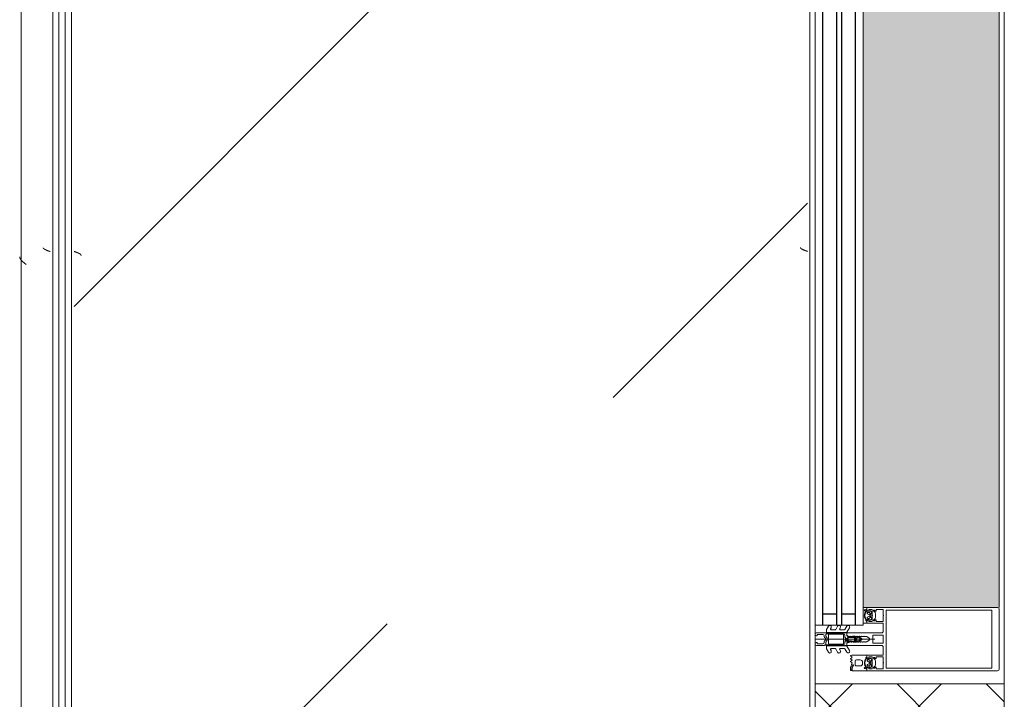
# Model space of a CAD drawing. Header units: millimetres. Extents: x -3267 to 40126, y 29201 to 102288.
# Tile 35 of 127: x 9044 to 9826, y 41866 to 42405. Entities that reach past the tile are written whole.
import ezdxf

# ---------------------------------------------------------------- set-up
doc = ezdxf.new("R2010")
doc.units = ezdxf.units.MM
for name, color, linetype, lineweight in [('A-DETL-GENF-OTLN', 7, 'Continuous', 9), ('A-GLAZ-CURT-OTLN', 7, 'Continuous', 9), ('A-GLAZ-CWMG-OTLN', 7, 'Continuous', 9), ('A-WALL-____-MCUT', 7, 'Continuous', 9), ('A-WALL-____-OTLN', 7, 'Continuous', 9), ('A-WALL-____-PATT', 7, 'Continuous', 9), ('M-EQPM-____-OTLN', 7, 'Continuous', 9)]:
    doc.layers.add(name, color=color, linetype=linetype, lineweight=lineweight)

# ---------------------------------------------------------------- blocks, each defined once
blk = doc.blocks.new('АРФ_Витраж_Остекление - SI_38mm_TripGlz-5839722-ВКК_02_К1_З_ЭОМ_кабель_')
at = {"layer": 'A-GLAZ-CURT-OTLN', "color": 253, "true_color": 0xaaaaaa}
for p, q in [((-504, 0), (-504, -38)), ((-504, -38), (504, -38))]:
    blk.add_line(p, q, dxfattribs=at)
at = {"layer": 'A-GLAZ-CURT-OTLN', "color": 253, "lineweight": 25, "true_color": 0xaaaaaa}
for p, q in [((-504, -6), (504, -6)), ((-495, -6), (-495, -17)), ((-504, -17), (504, -17)), ((-504, -21), (504, -21)), ((-495, -21), (-495, -32)), ((-504, -32), (504, -32))]:
    blk.add_line(p, q, dxfattribs=at)
blk = doc.blocks.new('Rectangular Mullion - FWS-50-HI_Mull_CovCap-20mm_Mull-105mm_zoloto-5843252-ВКК_02_К1_З_ЭОМ_кабель_')
at = {"layer": 'A-GLAZ-CWMG-OTLN', "true_color": 0xf8f3e1}
blk.add_hatch(color=7, dxfattribs=at).paths.add_polyline_path([(8096, 42220), (8096, 43200), (7988, 43200), (7988, 42220), (8080.3, 42220)])
at = {"layer": 'A-GLAZ-CWMG-OTLN', "color": 253, "true_color": 0xaaaaaa}
blk.add_line((8096, 42220), (8096, 43200), dxfattribs=at)
blk = doc.blocks.new('Rectangular Mullion - HI_CovCap-20mm_Mull-105mm-V275-ВКК_02_К1_З_ЭОМ_кабель_')
at = {"layer": 'A-DETL-GENF-OTLN', "color": 253, "true_color": 0xaaaaaa}
for p, q in [((-25, 144.5), (-25, 130.68)), ((23.5, 146), (-23.5, 146)), ((25, 130.68), (25, 144.5)), ((-25, 136), (-25, 59.4)), ((-22.9, 135.44), (-22.9, 59.4)), ((22.9, 136), (22.9, 59.4)), ((25, 136), (25, 59.4)), ((-22.24, 46.35), (-21.18, 47.41)), ((-20.47, 47.7), (-17.13, 47.7)), ((-16.42, 47.41), (-15.36, 46.35)), ((-12.6, 53.5), (-12.6, 41.4)), ((-5, 25.5), (-5, 52.5)), ((-3.2, 46.1), (-3.2, 53.5)), ((-2.7, 54), (2.7, 54)), ((0, 47.27), (0, 0)), ((3.2, 53.5), (3.2, 46.1)), ((5, 52.5), (5, 25.5)), ((12.6, 41.4), (12.6, 53.5)), ((15.36, 46.35), (16.42, 47.41)), ((17.13, 47.7), (20.47, 47.7)), ((21.18, 47.41), (22.24, 46.35)), ((-22.3, 40.8), (-22.9, 40.8)), ((-22.9, 40.2), (-21.62, 40.2)), ((-21.76, 44.51), (-22.58, 43.54)), ((-22.27, 39.59), (-22.55, 39.1)), ((-21.2, 42.9), (-21.2, 41.7)), ((-21.07, 39.62), (-21.08, 39.77)), ((-19.5, 43.4), (-20.7, 43.4)), ((-20.7, 41.2), (-20.42, 41.2)), ((-20.48, 39.51), (-20.66, 39.4)), ((-20.16, 41.35), (-19.24, 42.95)), ((-19.97, 39.2), (-20.02, 39.33)), ((-17.65, 44), (-19.95, 44)), ((-19.33, 39.22), (-19.48, 39.08)), ((-18.77, 39.04), (-18.85, 39.17)), ((-18.36, 42.95), (-17.44, 41.35)), ((-18.16, 39.23), (-18.26, 39.06)), ((-16.9, 43.4), (-18.1, 43.4)), ((-17.56, 39.21), (-17.67, 39.31)), ((-17.18, 41.2), (-16.9, 41.2)), ((-17.02, 39.56), (-17.07, 39.36)), ((-16.46, 39.68), (-16.59, 39.75)), ((-16.4, 41.7), (-16.4, 42.9)), ((-15.02, 43.54), (-15.84, 44.51)), ((-14.64, 40.8), (-15.29, 40.8)), ((2.7, 45.6), (-2.7, 45.6)), ((14.64, 40.8), (15.29, 40.8)), ((15.02, 43.54), (15.84, 44.51)), ((16.4, 41.7), (16.4, 42.9)), ((16.46, 39.68), (16.59, 39.75)), ((16.9, 43.4), (18.1, 43.4)), ((17.18, 41.2), (16.9, 41.2)), ((17.02, 39.56), (17.07, 39.36)), ((18.36, 42.95), (17.44, 41.35)), ((17.56, 39.21), (17.67, 39.31)), ((17.65, 44), (19.95, 44)), ((18.16, 39.23), (18.26, 39.06)), ((18.77, 39.04), (18.85, 39.17)), ((20.16, 41.35), (19.24, 42.95)), ((19.33, 39.22), (19.48, 39.08)), ((19.5, 43.4), (20.7, 43.4)), ((19.97, 39.2), (20.02, 39.33)), ((20.7, 41.2), (20.42, 41.2)), ((20.48, 39.51), (20.66, 39.4)), ((21.07, 39.62), (21.08, 39.77)), ((21.2, 42.9), (21.2, 41.7)), ((22.9, 40.2), (21.62, 40.2)), ((21.76, 44.51), (22.58, 43.54)), ((22.27, 39.59), (22.55, 39.1)), ((22.3, 40.8), (22.9, 40.8)), ((-21.2, 32.6), (-21.2, 35.6)), ((-17.4, 31.6), (-20.2, 31.6)), ((-19.2, 37.6), (-18.4, 37.6)), ((-16.4, 35.6), (-16.4, 32.6)), ((-1.89, 34.49), (-2.1, 32.75)), ((-0.87, 36.5), (-1.7, 35.06)), ((-1.33, 33.68), (-1.33, 33.78)), ((-1.12, 34.47), (-0.43, 35.65)), ((-0.6, 32.5), (-0.6, 32.42)), ((0.84, 33), (-0.1, 33)), ((0.43, 35.65), (1.12, 34.47)), ((0.6, 32.3), (0.93, 32.3)), ((1.02, 31.78), (0.74, 32.06)), ((1.7, 35.06), (0.87, 36.5)), ((1.33, 33.78), (1.33, 33.68)), ((2.1, 32.75), (1.89, 34.49)), ((-24.8, 29.2), (-23.51, 29.2)), ((-24.76, 28.3), (-24.76, 28.2)), ((-24.56, 28), (-23.89, 28)), ((-23.55, 28.9), (-24.16, 28.9)), ((-23.1, 29.29), (-20.89, 30.27)), ((-18.43, 28.95), (-17.96, 28.15)), ((-17.44, 28.15), (-16.96, 28.99)), ((-16.25, 28.99), (-15.76, 28.15)), ((-15.24, 28.15), (-14.75, 28.99)), ((-14.04, 28.99), (-13.55, 28.15)), ((-7.75, 23.52), (-10.33, 25.01)), ((-9.07, 27.17), (-5.65, 25.19)), ((-5.4, 9.3), (-5.4, 24.76)), ((-3.5, 25), (-4.5, 25)), ((-3.3, 23.5), (-1.9, 23.5)), ((-2.24, 31), (-2.45, 30.87)), ((-2.45, 30.53), (-2.25, 30.41)), ((-1.7, 23.7), (-1.7, 24.9)), ((-1.4, 24.49), (-1.4, 23.99)), ((-1.25, 31.1), (0.74, 31.1)), ((-1.1, 23.82), (-0.5, 24.17)), ((0.3, 26.2), (-1.09, 26.2)), ((0.43, 25), (0.2, 25)), ((0.34, 25.28), (0.58, 25.52)), ((0.5, 24.17), (1.42, 23.63)), ((1.92, 23.5), (3.3, 23.5)), ((2.45, 30.87), (2.24, 31)), ((2.25, 30.41), (2.45, 30.53)), ((4.5, 25), (3.5, 25)), ((5.4, 24.76), (5.4, 9.3)), ((5.65, 25.19), (9.07, 27.17)), ((10.33, 25.01), (7.75, 23.52)), ((-7.75, 16.23), (-10.41, 17.77)), ((-9.07, 19.88), (-8.25, 19.41)), ((-7.5, 19.84), (-7.5, 23.08)), ((-7.5, 12.55), (-7.5, 15.8)), ((-3.9, 22), (-3.9, 11)), ((-3.4, 22.5), (3.4, 22.5)), ((3.9, 11), (3.9, 22)), ((4.3, 22.5), (4.3, 9.4)), ((7.5, 23.08), (7.5, 19.84)), ((7.5, 15.8), (7.5, 12.55)), ((10.41, 17.77), (7.75, 16.23)), ((8.25, 19.41), (9.07, 19.88)), ((-7.62, 8.87), (-10.41, 10.48)), ((-9.07, 12.6), (-8.25, 12.12)), ((-5.9, 8.8), (-7.37, 8.8)), ((-2.71, 8.4), (-4.02, 8.4)), ((3.4, 10.5), (-3.4, 10.5)), ((-1.7, 9), (-2, 8.69)), ((-1.42, 7.29), (-0.71, 8.01)), ((0.71, 8.01), (1.42, 7.29)), ((2, 8.69), (1.7, 9)), ((3.3, 8.4), (2.71, 8.4)), ((7.37, 8.8), (5.9, 8.8)), ((10.41, 10.48), (7.62, 8.87)), ((8.25, 12.12), (9.07, 12.6)), ((-5, 1), (-5, 6.7)), ((-3.7, 1.7), (-3.7, 6)), ((-2.7, 7), (-2.13, 7)), ((2.13, 7), (2.7, 7)), ((3.7, 6), (3.7, 1.7))]:
    blk.add_line(p, q, dxfattribs=at)
at = {"layer": 'A-DETL-GENF-OTLN', "color": 253, "true_color": 0xaaaaaa, "flags": 128}
for points in [[(22.9, 130.68), (22.9, 140.2), (-22.9, 140.2), (-22.9, 130.68)], [(-19.05, 45.1), (-23.5, 45.1), (-23.5, 42.4), (-22.3, 42.4), (-22.3, 41.8), (-23.1, 41), (-25, 41), (-25, 57.79), (-25, 61)], [(22.9, 61), (22.9, 57.79), (22.9, 56.3), (11.2, 56.3), (-11.2, 56.3), (-22.9, 56.3), (-22.9, 57.79), (-22.9, 61)], [(25, 61), (25, 57.79), (25, 41), (23.1, 41), (22.3, 41.8), (22.3, 42.4), (23.5, 42.4), (23.5, 45.1), (19.05, 45.1)], [(-19.05, 54), (-23.5, 54), (-23.5, 48.3), (-22.3, 48.3), (-22.3, 47.7), (-22.95, 47.05)], [(-14.65, 47.05), (-15.3, 47.7), (-15.3, 48.3), (-14.1, 48.3), (-14.1, 54), (-18.55, 54)], [(-6.5, 54), (-11.2, 54), (-12.1, 54)], [(12.1, 54), (11.2, 54), (6.5, 54)], [(18.55, 54), (14.1, 54), (14.1, 48.3), (15.3, 48.3), (15.3, 47.7), (14.65, 47.05)], [(22.95, 47.05), (22.3, 47.7), (22.3, 48.3), (23.5, 48.3), (23.5, 54), (19.05, 54)], [(-23.5, 40.8), (-25, 40.8), (-25, 29.4)], [(-22.5, 43.09), (-22, 42.8), (-22, 42.67)], [(-13.1, 40.9), (-14.4, 40.9), (-15.3, 41.8), (-15.3, 42.4), (-14.1, 42.4), (-14.1, 45.1), (-18.55, 45.1)], [(-16.05, 40.2), (-14.75, 40.1), (-16.02, 40.1), (-16.02, 39.94)], [(-15.6, 42.67), (-15.6, 42.8), (-15.1, 43.09)], [(-13.03, 28.15), (-12.6, 28.9), (-12.6, 40.8), (-13.95, 40.8)], [(-0.87, 42.8), (-2, 40.84), (-2, 39.84), (-2.5, 39.55), (-2, 39.26), (-2, 38.04), (-2.5, 37.75), (-2, 37.46), (-2, 36.24), (-2.5, 35.95), (-2, 35.66), (-2, 34.44), (-2.5, 34.15), (-2, 33.86), (-2, 32.64), (-2.5, 32.35), (-2, 32.06), (-2, 30.84), (-2.5, 30.55), (-2, 30.26), (-2, 29.04), (-2.5, 28.75), (-2, 28.46), (-2, 27.24), (-2.5, 26.95), (-2.5, 26)], [(2.5, 26), (2, 26.29), (2, 27.51), (2.5, 27.8), (2, 28.09), (2, 29.31), (2.5, 29.6), (2, 29.89), (2, 31.11), (2.5, 31.4), (2, 31.69), (2, 32.91), (2.5, 33.2), (2, 33.49), (2, 34.71), (2.5, 35), (2, 35.29), (2, 36.51), (2.5, 36.8), (2, 37.09), (2, 38.31), (2.5, 38.6), (2, 38.89), (2, 40.84), (0.87, 42.8)], [(12.6, 38), (12.6, 40.8), (13.95, 40.8)], [(18.55, 45.1), (14.1, 45.1), (14.1, 42.4), (15.3, 42.4), (15.3, 41.8), (14.4, 40.9), (13.1, 40.9)], [(16.05, 40.2), (14.75, 40.1), (16.02, 40.1), (16.02, 39.94)], [(15.6, 42.67), (15.6, 42.8), (15.1, 43.09)], [(22.5, 43.09), (22, 42.8), (22, 42.67)], [(23.5, 40.8), (25, 40.8), (25, 38)], [(-0.35, 31.99), (0.1, 31.73), (-1.23, 31.6)], [(0.4, 31.8), (0.4, 31.9), (0.4, 32.1)], [(-3.41, 25), (-5, 25), (-5, 9.1)], [(-1.55, 25.25), (-1.17, 25.64), (-0.2, 25.7), (-0.42, 25.6), (-1.25, 24.85)], [(-0.1, 25.3), (-0.1, 25.4), (0, 25.42)], [(5, 1), (5, 25), (3.41, 25)], [(-4.51, 8.95), (-4.3, 11), (-4.3, 22.5)], [(-2.65, 1), (-2.65, 1.4), (-3.4, 1.4)], [(3.4, 1.4), (2.65, 1.4), (2.65, 1)]]:
    blk.add_lwpolyline(points, dxfattribs=at)
blk.add_lwpolyline([(0, 37), (0, 35.9)], close=True, dxfattribs=at)
at = {"layer": 'A-DETL-GENF-OTLN', "color": 253, "true_color": 0xaaaaaa}
for centre, radius, start, end in [((-23.5, 144.5), 1.5, 90, 180), ((23.5, 144.5), 1.5, 360, 90), ((-22.59, 46.7), 0.5, 135, 315), ((-20.47, 46.7), 1, 90, 135), ((-18.8, 53.94), 0.256, 12.68038, 167.31962), ((-17.13, 46.7), 1, 45, 90), ((-15.01, 46.7), 0.5, 225, 45), ((-12.1, 53.5), 0.5, 90, 180), ((-6.5, 52.5), 1.5, 360, 90), ((-2.7, 53.5), 0.5, 90, 180), ((2.7, 53.5), 0.5, 0, 90), ((6.5, 52.5), 1.5, 90, 180), ((12.1, 53.5), 0.5, 0, 90), ((15.01, 46.7), 0.5, 135, 315), ((17.13, 46.7), 1, 90, 135), ((18.8, 53.94), 0.256, 12.68038, 167.31962), ((20.47, 46.7), 1, 45, 90), ((22.59, 46.7), 0.5, 225, 45), ((-22.9, 39.55), 0.65, 90, 270), ((-23.2, 40.8), 0.3, 180, 0), ((-22.9, 39.3), 0.4, 269.99999, 330.00626), ((-22.35, 43.35), 0.3, 140.01031, 239.99507), ((-22.3, 41.1), 0.3, 270.90521, 359.98148), ((-21.41, 39.09), 1, 90.82716, 149.99773), ((-18.96, 41.89), 3.14, 165.49788, 194.50212), ((-21.15, 44), 0.8, 22.61561, 140.00332), ((-21.62, 39.7), 0.5, 54.92212, 90), ((-21.42, 39.75), 0.339, 3.00251, 90.82171), ((-18.8, 43.71), 4.4, 234.92212, 305.84121), ((-20.7, 42.9), 0.5, 89.98992, 180.01008), ((-20.7, 41.7), 0.5, 179.98974, 270.01026), ((-20.8, 39.64), 0.272, 183.0147, 299.98901), ((-20.32, 39.23), 0.316, 18.00331, 119.99297), ((-20.42, 41.5), 0.3, 269.98791, 330.00644), ((-19.95, 44.5), 0.5, 202.62239, 269.99966), ((-19.69, 39.29), 0.3, 197.9991, 314.99946), ((-19.5, 43.1), 0.3, 329.99756, 90.00642), ((-19.11, 38.99), 0.316, 32.98956, 135.00901), ((-18.8, 45.04), 0.256, 12.68038, 167.31962), ((-18.52, 39.21), 0.3, 213.00146, 329.99975), ((-18.1, 43.1), 0.3, 89.99872, 209.99731), ((-17.88, 39.07), 0.316, 48.00262, 149.99741), ((-17.65, 44.5), 0.5, 269.99881, 337.37914), ((-17.36, 39.43), 0.3, 227.99716, 345.00452), ((-17.18, 41.5), 0.3, 209.995, 270.01065), ((-16.45, 44), 0.8, 40.00306, 157.37723), ((-16.73, 39.48), 0.3, 63.00317, 164.99853), ((-16.9, 42.9), 0.5, 0.00918, 89.99082), ((-16.9, 41.7), 0.5, 270.00904, 359.99096), ((-16.32, 39.94), 0.3, 243.00899, 359.98883), ((-16.05, 39.9), 0.3, 90, 125.84121), ((-18.64, 41.89), 3.14, 346.80247, 14.483), ((-15.29, 41.1), 0.3, 166.80247, 270), ((-15.25, 43.35), 0.3, 299.99829, 40.01132), ((-14.83, 40.53), 0.33, 270.00002, 54.90994), ((-14.75, 40.6), 0.5, 269.99115, 352.82633), ((-13.95, 40.5), 0.3, 90.00299, 172.8115), ((-13.1, 41.4), 0.5, 270, 0), ((-2.7, 46.1), 0.5, 180, 270), ((0, 42.3), 1, 30, 150), ((2.7, 46.1), 0.5, 270, 0), ((13.1, 41.4), 0.5, 180, 270), ((13.95, 40.5), 0.3, 7.1885, 89.99701), ((14.75, 40.6), 0.5, 187.17367, 270.00885), ((14.83, 40.53), 0.33, 125.09006, 269.99998), ((15.25, 43.35), 0.3, 139.98868, 240.00171), ((15.29, 41.1), 0.3, 270, 13.19753), ((18.64, 41.89), 3.14, 165.517, 193.19753), ((16.45, 44), 0.8, 22.62277, 139.99694), ((16.32, 39.94), 0.3, 180.01117, 296.99101), ((16.05, 39.9), 0.3, 54.15879, 90), ((18.8, 43.71), 4.4, 234.15879, 305.07788), ((16.9, 42.9), 0.5, 90.00918, 179.99082), ((16.9, 41.7), 0.5, 180.00904, 269.99096), ((16.73, 39.48), 0.3, 15.00147, 116.99683), ((17.36, 39.43), 0.3, 194.99548, 312.00284), ((17.18, 41.5), 0.3, 269.98935, 330.005), ((17.65, 44.5), 0.5, 202.62086, 270.00119), ((17.88, 39.07), 0.316, 30.00259, 131.99738), ((18.1, 43.1), 0.3, 330.00269, 90.00128), ((18.52, 39.21), 0.3, 210.00025, 326.99854), ((18.8, 45.04), 0.256, 12.68038, 167.31962), ((19.11, 38.99), 0.316, 44.99099, 147.01044), ((19.5, 43.1), 0.3, 89.99358, 210.00244), ((19.69, 39.29), 0.3, 225.00054, 342.0009), ((19.95, 44.5), 0.5, 270.00034, 337.37761), ((20.32, 39.23), 0.316, 60.00703, 161.99669), ((20.42, 41.5), 0.3, 209.99356, 270.01209), ((21.15, 44), 0.8, 39.99668, 157.38439), ((20.8, 39.64), 0.272, 240.01099, 356.9853), ((20.7, 42.9), 0.5, 359.98992, 90.01008), ((20.7, 41.7), 0.5, 269.98974, 0.01026), ((21.42, 39.75), 0.339, 89.17829, 176.99749), ((21.62, 39.7), 0.5, 90, 125.07788), ((21.41, 39.09), 1, 30.00227, 89.17284), ((18.96, 41.89), 3.14, 345.49788, 14.50212), ((22.3, 41.1), 0.3, 180.01852, 269.09479), ((22.35, 43.35), 0.3, 300.00493, 39.98969), ((22.9, 39.3), 0.4, 209.99374, 270.00001), ((23.2, 40.8), 0.3, 180, 0), ((22.9, 39.55), 0.65, 270, 90), ((-19.2, 35.6), 2, 89.99744, 180.00256), ((-20.2, 32.6), 1, 179.99283, 270.00717), ((-18.4, 35.6), 2, 0.00207, 89.99793), ((-17.4, 32.6), 1, 270.00127, 359.99873), ((17.75, 30.31), 20, 173, 178.04971), ((-0.4, 34.31), 1.5, 150, 173), ((46.55, 30.33), 48, 176, 178.23414), ((-1.23, 31.8), 0.2, 178.23414, 270), ((0.27, 33.67), 1.6, 150, 176), ((0, 36), 1, 90.02865, 150), ((-0.1, 32.5), 0.5, 90, 180), ((-0.1, 32.42), 0.5, 180, 240), ((0, 35.4), 0.5, 90.0573, 150), ((0, 36), 1, 30, 89.97135), ((0, 35.4), 0.5, 30, 89.9427), ((0.2, 31.9), 0.2, 240, 0), ((0.2, 31.8), 0.2, 270, 0), ((0.6, 32.1), 0.2, 90, 180), ((0.6, 31.92), 0.2, 45, 180), ((0.74, 31.5), 0.4, 270, 45), ((0.84, 33.5), 0.5, 270, 3.83017), ((0.93, 31.8), 0.5, 1.77701, 90), ((-0.27, 33.67), 1.6, 4, 30), ((-46.55, 30.33), 48, 354.4962, 1.77701), ((-46.55, 30.33), 48, 3.83017, 4), ((0.4, 34.31), 1.5, 7, 30), ((-17.75, 30.31), 20, 1.95029, 7), ((-24.8, 29.4), 0.2, 180.00831, 269.99607), ((-24.16, 28.3), 0.6, 89.98982, 180.01236), ((-24.56, 28.2), 0.2, 179.96202, 270.02268), ((-23.89, 38.7), 10.7, 270.00064, 296.66019), ((-23.55, 35.2), 6.3, 270.00036, 298.07213), ((-23.51, 30.2), 1, 270.00453, 293.99379), ((-20.75, 29.95), 0.35, 298.07479, 113.99842), ((-18.86, 28.68), 0.51, 31.80694, 116.66143), ((-17.7, 28.3), 0.3, 209.9964, 330.0036), ((-16.6, 28.79), 0.41, 29.9985, 150.0015), ((-15.5, 28.3), 0.3, 209.9964, 330.0036), ((-14.4, 28.79), 0.41, 30.00523, 149.99477), ((-13.29, 28.3), 0.3, 209.9964, 330.0036), ((-9.68, 26.13), 1.3, 154.41173, 240), ((-9.72, 26.04), 1.3, 60, 150), ((-8, 23.08), 0.5, 360, 60), ((-5.9, 24.76), 0.5, 360, 60), ((-4.5, 25.5), 0.5, 180, 270), ((-3.3, 22.5), 1, 90, 180), ((-3.5, 26), 1, 270, 0), ((-3.41, 26.5), 1.5, 270, 10.22002), ((-2.35, 30.7), 0.2, 120, 240), ((17.75, 30.31), 20, 179.72362, 190.22002), ((-1.9, 23.7), 0.2, 270, 0), ((-1.2, 24.9), 0.5, 135, 180), ((-1.25, 30.9), 0.2, 90, 179.3132), ((46.55, 30.33), 48, 179.3132, 184.71248), ((-0.9, 24.49), 0.5, 135, 180), ((-1.2, 23.99), 0.2, 180, 300), ((-1.09, 26.4), 0.2, 184.71248, 270), ((-1.02, 25.5), 0.2, 90, 135), ((-0.42, 25.4), 0.2, 90, 135), ((0, 23.3), 1, 60, 120), ((-0.3, 25.4), 0.2, 360, 90), ((-0.2, 25.5), 0.2, 360, 90), ((0.2, 25.3), 0.3, 180, 270), ((0.2, 25.42), 0.2, 180, 315), ((0.3, 25.8), 0.4, 315, 90), ((0.43, 25.8), 0.8, 270, 354.4962), ((1.92, 24.5), 1, 240, 270), ((3.41, 26.5), 1.5, 169.77998, 270), ((-17.75, 30.31), 20, 349.77998, 0.27638), ((2.35, 30.7), 0.2, 300, 60), ((3.5, 26), 1, 180, 270), ((3.3, 22.5), 1, 360, 90), ((4.5, 25.5), 0.5, 270, 360), ((5.9, 24.76), 0.5, 120, 180), ((8, 23.08), 0.5, 120, 180), ((9.72, 26.04), 1.3, 30, 120), ((9.68, 26.13), 1.3, 300, 25.58827), ((-9.81, 18.81), 1.2, 150, 240), ((-9.72, 18.76), 1.3, 60, 150), ((-8, 19.84), 0.5, 240, 0), ((-8, 15.8), 0.5, 360, 60), ((-3.4, 22), 0.5, 90, 180), ((3.4, 22), 0.5, 360, 90), ((8, 19.84), 0.5, 180, 300), ((8, 15.8), 0.5, 120, 180), ((9.72, 18.76), 1.3, 30, 120), ((9.81, 18.81), 1.2, 300, 30), ((-9.81, 11.52), 1.2, 150, 240), ((-9.72, 11.47), 1.3, 60, 150), ((-8, 12.55), 0.5, 240, 0), ((-7.37, 9.3), 0.5, 240, 270), ((-5.9, 9.3), 0.5, 270, 0), ((-4, 9.1), 1, 180, 216.8699), ((-5.6, 7.9), 1, 323.1301, 36.8699), ((-4.02, 8.9), 0.5, 174, 270), ((-3.4, 11), 0.5, 180, 270), ((-2.71, 9.4), 1, 270, 315), ((0, 7.3), 2.4, 45, 135), ((0, 7.3), 1, 45, 135), ((2.71, 9.4), 1, 225, 270), ((3.3, 9.4), 1, 270, 0), ((3.4, 11), 0.5, 270, 0), ((5.9, 9.3), 0.5, 180, 270), ((7.37, 9.3), 0.5, 270, 300), ((8, 12.55), 0.5, 180, 300), ((9.72, 11.47), 1.3, 30, 120), ((9.81, 11.52), 1.2, 300, 30), ((-4, 6.7), 1, 143.1301, 180), ((-4, 1), 1, 180, 270), ((-2.7, 6), 1, 90, 180), ((-3.4, 1.7), 0.3, 180, 270), ((-3.65, 1), 1, 270, 0), ((-2.13, 8), 1, 270, 315), ((2.13, 8), 1, 225, 270), ((3.65, 1), 1, 180, 270), ((2.7, 6), 1, 360, 90), ((3.4, 1.7), 0.3, 270, 0), ((4, 1), 1, 270, 0)]:
    blk.add_arc(centre, radius, start, end, dxfattribs=at)
blk = doc.blocks.new('FP_820-ВКК_02_К1_З_ЭОМ_кабель_')
at = {"layer": 'M-EQPM-____-OTLN', "color": 7, "true_color": 0xffffff}
for p, q in [((1641.66, 585.91), (1641.61, 585.79)), ((1641.71, 586.03), (1641.66, 585.91)), ((1641.76, 586.16), (1641.71, 586.03)), ((1641.81, 586.29), (1641.76, 586.16)), ((1641.85, 586.41), (1641.81, 586.29)), ((1641.9, 586.54), (1641.85, 586.41)), ((1641.95, 586.67), (1641.9, 586.54)), ((1642, 586.8), (1641.95, 586.67)), ((1642.05, 586.93), (1642, 586.8)), ((1642.1, 587.07), (1642.05, 586.93)), ((1642.15, 587.2), (1642.1, 587.07)), ((1642.19, 587.33), (1642.15, 587.2)), ((1642.24, 587.46), (1642.19, 587.33)), ((1642.29, 587.6), (1642.24, 587.46)), ((1642.34, 587.73), (1642.29, 587.6)), ((1642.39, 587.87), (1642.34, 587.73)), ((1642.44, 588), (1642.39, 587.87)), ((1639.39, 582.49), (1639.34, 582.49)), ((1639.44, 582.5), (1639.39, 582.49)), ((1639.48, 582.51), (1639.44, 582.5)), ((1639.53, 582.52), (1639.48, 582.51)), ((1639.58, 582.54), (1639.53, 582.52)), ((1639.62, 582.56), (1639.58, 582.54)), ((1639.67, 582.58), (1639.62, 582.56)), ((1639.72, 582.61), (1639.67, 582.58)), ((1639.77, 582.64), (1639.72, 582.61)), ((1639.81, 582.67), (1639.77, 582.64)), ((1639.86, 582.7), (1639.81, 582.67)), ((1639.91, 582.74), (1639.86, 582.7)), ((1639.95, 582.78), (1639.91, 582.74)), ((1640, 582.82), (1639.95, 582.78)), ((1640.06, 582.88), (1640.01, 582.83)), ((1640.1, 582.93), (1640.06, 582.88)), ((1640.15, 582.98), (1640.1, 582.93)), ((1640.2, 583.04), (1640.15, 582.98)), ((1640.25, 583.1), (1640.2, 583.04)), ((1640.3, 583.17), (1640.25, 583.1)), ((1640.35, 583.23), (1640.3, 583.17)), ((1640.4, 583.3), (1640.35, 583.23)), ((1640.44, 583.37), (1640.4, 583.3)), ((1640.49, 583.45), (1640.44, 583.37)), ((1640.54, 583.52), (1640.49, 583.45)), ((1640.59, 583.6), (1640.54, 583.52)), ((1640.64, 583.68), (1640.59, 583.6)), ((1640.69, 583.77), (1640.64, 583.68)), ((1640.74, 583.86), (1640.69, 583.77)), ((1640.78, 583.95), (1640.74, 583.86)), ((1640.83, 584.04), (1640.78, 583.95)), ((1640.88, 584.13), (1640.83, 584.04)), ((1640.93, 584.23), (1640.88, 584.13)), ((1640.98, 584.33), (1640.93, 584.23)), ((1641.03, 584.43), (1640.98, 584.33)), ((1641.08, 584.53), (1641.03, 584.43)), ((1641.12, 584.64), (1641.08, 584.53)), ((1641.17, 584.74), (1641.12, 584.64)), ((1641.22, 584.85), (1641.17, 584.74)), ((1641.27, 584.96), (1641.22, 584.85)), ((1641.32, 585.08), (1641.27, 584.96)), ((1641.37, 585.19), (1641.32, 585.08)), ((1641.42, 585.31), (1641.37, 585.19)), ((1641.46, 585.42), (1641.42, 585.31)), ((1641.51, 585.54), (1641.46, 585.42)), ((1641.56, 585.66), (1641.51, 585.54)), ((1641.61, 585.79), (1641.56, 585.66))]:
    blk.add_line(p, q, dxfattribs=at)
blk = doc.blocks.new('FP_821-ВКК_02_К1_З_ЭОМ_кабель_')
at = {"layer": 'M-EQPM-____-OTLN', "color": 7, "true_color": 0xffffff}
for p, q in [((1643.07, 7.86), (1643.02, 7.73)), ((1643.12, 7.99), (1643.07, 7.86)), ((1643.17, 8.11), (1643.12, 7.99)), ((1643.22, 8.24), (1643.17, 8.11)), ((1643.27, 8.37), (1643.22, 8.24)), ((1643.32, 8.49), (1643.27, 8.37)), ((1643.37, 8.61), (1643.32, 8.49)), ((1643.42, 8.74), (1643.37, 8.61)), ((1643.47, 8.86), (1643.42, 8.74)), ((1643.52, 8.97), (1643.47, 8.86)), ((1643.56, 9.09), (1643.52, 8.97)), ((1643.61, 9.21), (1643.56, 9.09)), ((1643.66, 9.32), (1643.61, 9.21)), ((1643.71, 9.43), (1643.66, 9.32)), ((1643.76, 9.54), (1643.71, 9.43)), ((1643.81, 9.65), (1643.76, 9.54)), ((1643.86, 9.75), (1643.81, 9.65)), ((1643.91, 9.86), (1643.86, 9.75)), ((1643.96, 9.96), (1643.91, 9.86)), ((1644.01, 10.06), (1643.96, 9.96)), ((1644.06, 10.16), (1644.01, 10.06)), ((1644.1, 10.25), (1644.06, 10.16)), ((1644.15, 10.34), (1644.1, 10.25)), ((1644.2, 10.43), (1644.15, 10.34)), ((1644.25, 10.52), (1644.2, 10.43)), ((1644.3, 10.6), (1644.25, 10.52)), ((1644.35, 10.69), (1644.3, 10.6)), ((1644.4, 10.76), (1644.35, 10.69)), ((1644.45, 10.84), (1644.4, 10.76)), ((1644.5, 10.91), (1644.45, 10.84)), ((1644.55, 10.99), (1644.5, 10.91)), ((1644.6, 11.05), (1644.55, 10.99)), ((1644.64, 11.12), (1644.6, 11.05)), ((1644.69, 11.18), (1644.64, 11.12)), ((1644.74, 11.24), (1644.69, 11.18)), ((1644.79, 11.3), (1644.74, 11.24)), ((1644.84, 11.35), (1644.79, 11.3)), ((1644.89, 11.4), (1644.84, 11.35)), ((1644.94, 11.45), (1644.89, 11.4)), ((1644.99, 11.49), (1644.94, 11.45)), ((1645.04, 11.53), (1644.99, 11.49)), ((1645.09, 11.57), (1645.04, 11.53)), ((1645.14, 11.61), (1645.09, 11.57)), ((1645.18, 11.64), (1645.14, 11.61)), ((1645.23, 11.66), (1645.18, 11.64)), ((1645.28, 11.69), (1645.23, 11.66)), ((1645.33, 11.71), (1645.28, 11.69)), ((1645.38, 11.73), (1645.33, 11.71)), ((1645.43, 11.74), (1645.38, 11.73)), ((1645.48, 11.76), (1645.43, 11.74)), ((1645.53, 11.76), (1645.48, 11.76)), ((1645.58, 11.77), (1645.53, 11.76)), ((1642.53, 6.39), (1642.48, 6.26)), ((1642.58, 6.53), (1642.53, 6.39)), ((1642.63, 6.66), (1642.58, 6.53)), ((1642.68, 6.8), (1642.63, 6.66)), ((1642.73, 6.93), (1642.68, 6.8)), ((1642.78, 7.07), (1642.73, 6.93)), ((1642.83, 7.2), (1642.78, 7.07)), ((1642.88, 7.33), (1642.83, 7.2)), ((1642.93, 7.46), (1642.88, 7.33)), ((1642.98, 7.6), (1642.93, 7.46)), ((1643.02, 7.73), (1642.98, 7.6))]:
    blk.add_line(p, q, dxfattribs=at)
blk = doc.blocks.new('ПР_Низ пояс - Тип 1-V819-ВКК_02_К1_З_ЭОМ_кабель_')
at = {"layer": 'M-EQPM-____-OTLN', "true_color": 0xffffff}
h = blk.add_hatch(dxfattribs=at)
h.set_pattern_fill('FP_289', style=0, pattern_type=2)
h.set_pattern_definition([(135, (-40360, 6950), (-1000, 1e-13), [50, -1364.214]), (135, (-39860, 6950), (-1000, 1e-13), [50, -1364.214]), (135, (-39860, 7450), (-1000, 1e-13), [50, -1364.214]), (135, (-40574.64, 7664.64), (-1000, 1e-13), [403.55, -1010.664]), (135, (-40074.64, 7664.64), (-1000, 1e-13), [403.55, -1010.664]), (135, (-40574.64, 7164.64), (-1000, 1e-13), [403.55, -1010.664]), (135, (-40074.64, 7164.64), (-1000, 1e-13), [453.55, -960.664])])
h.paths.add_polyline_path([(800, 6.26), (2400, 6.26), (2400, 588), (800, 588), (800, 470.82)])
at = {"layer": 'M-EQPM-____-OTLN', "color": 253, "true_color": 0xaaaaaa}
for p, q in [((800, 595), (2400, 595)), ((800, 590), (2400, 590)), ((800, 4.26), (2400, 4.26)), ((800, 0), (2400, 0))]:
    blk.add_line(p, q, dxfattribs=at)
for name in ['FP_820-ВКК_02_К1_З_ЭОМ_кабель_', 'FP_821-ВКК_02_К1_З_ЭОМ_кабель_']:
    blk.add_blockref(name, (0, 0), dxfattribs=at)
blk = doc.blocks.new('FP_823-ВКК_02_К1_З_ЭОМ_кабель_')
at = {"layer": 'M-EQPM-____-OTLN', "color": 7, "true_color": 0xffffff}
for p, q in [((843.2, 609.36), (843.15, 609.23)), ((843.25, 609.48), (843.2, 609.36)), ((843.3, 609.6), (843.25, 609.48)), ((843.35, 609.72), (843.3, 609.6)), ((843.4, 609.83), (843.35, 609.72)), ((843.45, 609.95), (843.4, 609.83)), ((843.5, 610.06), (843.45, 609.95)), ((843.55, 610.18), (843.5, 610.06)), ((843.6, 610.28), (843.55, 610.18)), ((843.65, 610.39), (843.6, 610.28)), ((843.69, 610.5), (843.65, 610.39)), ((843.74, 610.6), (843.69, 610.5)), ((843.79, 610.7), (843.74, 610.6)), ((843.84, 610.8), (843.79, 610.7)), ((843.89, 610.9), (843.84, 610.8)), ((843.94, 610.99), (843.89, 610.9)), ((843.99, 611.09), (843.94, 610.99)), ((844.04, 611.18), (843.99, 611.09)), ((844.09, 611.26), (844.04, 611.18)), ((844.14, 611.35), (844.09, 611.26)), ((844.19, 611.43), (844.14, 611.35)), ((844.23, 611.51), (844.19, 611.43)), ((844.28, 611.58), (844.23, 611.51)), ((844.33, 611.66), (844.28, 611.58)), ((844.38, 611.73), (844.33, 611.66)), ((844.43, 611.8), (844.38, 611.73)), ((844.48, 611.86), (844.43, 611.8)), ((844.53, 611.93), (844.48, 611.86)), ((844.58, 611.98), (844.53, 611.93)), ((844.63, 612.04), (844.58, 611.98)), ((844.68, 612.09), (844.63, 612.04)), ((844.73, 612.14), (844.68, 612.09)), ((844.77, 612.19), (844.73, 612.14)), ((844.82, 612.24), (844.77, 612.19)), ((844.87, 612.28), (844.82, 612.24)), ((844.92, 612.31), (844.87, 612.28)), ((844.97, 612.35), (844.92, 612.31)), ((845.02, 612.38), (844.97, 612.35)), ((845.07, 612.41), (845.02, 612.38)), ((845.12, 612.43), (845.07, 612.41)), ((845.17, 612.45), (845.12, 612.43)), ((845.22, 612.47), (845.17, 612.45)), ((845.27, 612.49), (845.22, 612.47)), ((845.31, 612.5), (845.27, 612.49)), ((845.36, 612.51), (845.31, 612.5)), ((845.41, 612.51), (845.36, 612.51)), ((842.37, 607.14), (842.32, 607)), ((842.42, 607.27), (842.37, 607.14)), ((842.47, 607.41), (842.42, 607.27)), ((842.52, 607.54), (842.47, 607.41)), ((842.57, 607.67), (842.52, 607.54)), ((842.61, 607.81), (842.57, 607.67)), ((842.66, 607.94), (842.61, 607.81)), ((842.71, 608.08), (842.66, 607.94)), ((842.76, 608.21), (842.71, 608.08)), ((842.81, 608.34), (842.76, 608.21)), ((842.86, 608.47), (842.81, 608.34)), ((842.91, 608.6), (842.86, 608.47)), ((842.96, 608.73), (842.91, 608.6)), ((843.01, 608.86), (842.96, 608.73)), ((843.06, 608.98), (843.01, 608.86)), ((843.11, 609.11), (843.06, 608.98)), ((843.15, 609.23), (843.11, 609.11))]:
    blk.add_line(p, q, dxfattribs=at)
blk = doc.blocks.new('FP_824-ВКК_02_К1_З_ЭОМ_кабель_')
at = {"layer": 'M-EQPM-____-OTLN', "color": 7, "true_color": 0xffffff}
for p, q in [((832.17, 626.13), (832.07, 626)), ((832.27, 626.25), (832.17, 626.13)), ((832.37, 626.38), (832.27, 626.25)), ((832.46, 626.5), (832.37, 626.38)), ((832.56, 626.63), (832.46, 626.5)), ((832.66, 626.75), (832.56, 626.63)), ((832.75, 626.88), (832.66, 626.75)), ((832.85, 627), (832.75, 626.88)), ((832.95, 627.13), (832.85, 627)), ((833.05, 627.25), (832.95, 627.13)), ((833.14, 627.37), (833.05, 627.25)), ((833.24, 627.49), (833.14, 627.37)), ((833.34, 627.61), (833.24, 627.49)), ((833.44, 627.73), (833.34, 627.61)), ((833.53, 627.85), (833.44, 627.73)), ((833.63, 627.96), (833.53, 627.85)), ((833.73, 628.08), (833.63, 627.96)), ((833.83, 628.19), (833.73, 628.08)), ((833.92, 628.31), (833.83, 628.19)), ((834.02, 628.42), (833.92, 628.31)), ((834.12, 628.53), (834.02, 628.42)), ((834.22, 628.64), (834.12, 628.53)), ((834.31, 628.75), (834.22, 628.64)), ((834.41, 628.85), (834.31, 628.75)), ((834.51, 628.95), (834.41, 628.85)), ((834.6, 629.06), (834.51, 628.95)), ((834.7, 629.16), (834.6, 629.06)), ((834.8, 629.26), (834.7, 629.16)), ((834.9, 629.35), (834.8, 629.26)), ((834.99, 629.45), (834.9, 629.35)), ((835.09, 629.54), (834.99, 629.45)), ((835.19, 629.63), (835.09, 629.54)), ((835.29, 629.72), (835.19, 629.63)), ((835.38, 629.81), (835.29, 629.72)), ((835.48, 629.89), (835.38, 629.81)), ((835.58, 629.97), (835.48, 629.89)), ((835.68, 630.05), (835.58, 629.97)), ((835.77, 630.13), (835.68, 630.05)), ((835.87, 630.2), (835.77, 630.13)), ((835.97, 630.27), (835.87, 630.2)), ((836.06, 630.34), (835.97, 630.27)), ((836.16, 630.41), (836.06, 630.34)), ((836.26, 630.47), (836.16, 630.41)), ((836.36, 630.54), (836.26, 630.47)), ((836.45, 630.59), (836.36, 630.54)), ((836.55, 630.65), (836.45, 630.59)), ((836.65, 630.7), (836.55, 630.65)), ((836.75, 630.75), (836.65, 630.7)), ((836.84, 630.8), (836.75, 630.75)), ((836.94, 630.85), (836.84, 630.8)), ((837.04, 630.89), (836.94, 630.85)), ((837.14, 630.93), (837.04, 630.89)), ((837.23, 630.96), (837.14, 630.93)), ((837.33, 631), (837.23, 630.96)), ((837.43, 631.03), (837.33, 631)), ((837.53, 631.06), (837.43, 631.03)), ((837.62, 631.08), (837.53, 631.06)), ((837.72, 631.1), (837.62, 631.08)), ((837.82, 631.12), (837.72, 631.1)), ((837.91, 631.14), (837.82, 631.12)), ((838.01, 631.15), (837.91, 631.14)), ((838.11, 631.16), (838.01, 631.15)), ((838.21, 631.16), (838.11, 631.16))]:
    blk.add_line(p, q, dxfattribs=at)
blk = doc.blocks.new('ПР_Перед пояса - Тип 1-V822-ВКК_02_К1_З_ЭОМ_кабель_')
at = {"layer": 'M-EQPM-____-OTLN', "color": 253, "true_color": 0xaaaaaa}
for p, q in [((0, 630), (1600, 630)), ((0, 605), (1600, 605)), ((0, 600), (1600, 600))]:
    blk.add_line(p, q, dxfattribs=at)
for name in ['FP_824-ВКК_02_К1_З_ЭОМ_кабель_', 'FP_823-ВКК_02_К1_З_ЭОМ_кабель_']:
    blk.add_blockref(name, (0, 0), dxfattribs=at)
blk = doc.blocks.new('Наметкина 10_РД_АРФ_К1_R21_rvt-1-ВКК_02_К1_З_ЭОМ_кабель_')
at = {"layer": 'A-WALL-____-PATT', "true_color": 0xaaaaaa}
h = blk.add_hatch(dxfattribs=at)
h.set_pattern_fill('FP_35', color=253, style=0, pattern_type=2)
h.set_pattern_definition([(45, (0, 0), (-35.35534, 35.35534), []), (135, (0, 0), (-35.35534, -35.35534), [])])
h.paths.add_polyline_path([(8100, 41125), (8100, 42159.68), (7950, 42159.68), (7950, 41125), (8080.3, 41125)])
h.paths.add_polyline_path([(7950, 44259.98), (8100, 44259.98), (8100, 45459.98), (7950, 45459.98), (7950, 44262.55)])
h.paths.add_polyline_path([(8100, 47459.98), (8100, 48659.98), (7950, 48659.98), (7950, 47459.98), (8080.3, 47459.98)])
h.paths.add_polyline_path([(8100, 50659.98), (8100, 51859.98), (7950, 51859.98), (7950, 50659.98), (8080.3, 50659.98)])
h.paths.add_polyline_path([(7950, 53759.98), (8100, 53759.98), (8100, 54959.98), (7950, 54959.98), (7950, 53762.55)])
h.paths.add_polyline_path([(8080.3, 56959.98), (8100, 56959.98), (8100, 58159.98), (7950, 58159.98), (7950, 56959.98)])
h.paths.add_polyline_path([(8100, 60159.98), (8100, 61359.98), (7950, 61359.98), (7950, 60159.98), (8080.3, 60159.98)])
h.paths.add_polyline_path([(7950, 63360), (8100, 63360), (8100, 64560), (7950, 64560), (7950, 63362.55)])
h.paths.add_polyline_path([(8080.3, 66560), (8100, 66560), (8100, 67760), (7950, 67760), (7950, 66560)])
h.paths.add_polyline_path([(7950, 69760), (8100, 69760), (8100, 70960), (7950, 70960), (7950, 69762.55)])
h.paths.add_polyline_path([(7950, 72960), (8100, 72960), (8100, 74160), (7950, 74160), (7950, 72962.55)])
h.paths.add_polyline_path([(8080.3, 76160), (8100, 76160), (8100, 77370), (7950, 77370), (7950, 76160)])
h.paths.add_polyline_path([(8080.3, 79660), (8100, 79660), (8100, 80600), (7950, 80600), (7950, 79660)])
at = {"layer": 'A-WALL-____-MCUT', "color": 253, "true_color": 0xaaaaaa}
for p, q in [((8100, 42159.68), (7950, 42159.68)), ((8100, 41275), (8100, 42159.68))]:
    blk.add_line(p, q, dxfattribs=at)
at = {"layer": 'A-WALL-____-OTLN', "color": 253, "true_color": 0xaaaaaa}
blk.add_line((8100, 44259.98), (8100, 42159.68), dxfattribs=at)
at = {"layer": 'A-GLAZ-CURT-OTLN', "color": 253, "lineweight": 9, "true_color": 0xaaaaaa, "rotation": 89.99999999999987}
blk.add_blockref('АРФ_Витраж_Остекление - SI_38mm_TripGlz-5839722-ВКК_02_К1_З_ЭОМ_кабель_', (7950, 42710), dxfattribs=at)
at = {"layer": 'A-GLAZ-CWMG-OTLN', "color": 253, "lineweight": 9, "true_color": 0xaaaaaa}
blk.add_blockref('Rectangular Mullion - FWS-50-HI_Mull_CovCap-20mm_Mull-105mm_zoloto-5843252-ВКК_02_К1_З_ЭОМ_кабель_', (0, 0), dxfattribs=at)
at = {"layer": 'A-GLAZ-CWMG-OTLN', "color": 253, "lineweight": 9, "true_color": 0xaaaaaa, "extrusion": (0, 0, -1), "rotation": 90.00000000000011}
blk.add_blockref('Rectangular Mullion - HI_CovCap-20mm_Mull-105mm-V275-ВКК_02_К1_З_ЭОМ_кабель_', (-7950, 42195), dxfattribs=at)
at = {"layer": 'M-EQPM-____-OTLN', "color": 253, "lineweight": 9, "true_color": 0xaaaaaa, "rotation": 89.99999999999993}
for name, p in [('ПР_Перед пояса - Тип 1-V822-ВКК_02_К1_З_ЭОМ_кабель_', (7950, 41660)), ('ПР_Низ пояс - Тип 1-V819-ВКК_02_К1_З_ЭОМ_кабель_', (7950, 40860))]:
    blk.add_blockref(name, p, dxfattribs=at)

msp = doc.modelspace()

# ---------------------------------------------------------------- block references
at = {"lineweight": 5}
msp.add_blockref('Наметкина 10_РД_АРФ_К1_R21_rvt-1-ВКК_02_К1_З_ЭОМ_кабель_', (1725.58, -281.28), dxfattribs=at)

doc.saveas('drawing.dxf')
